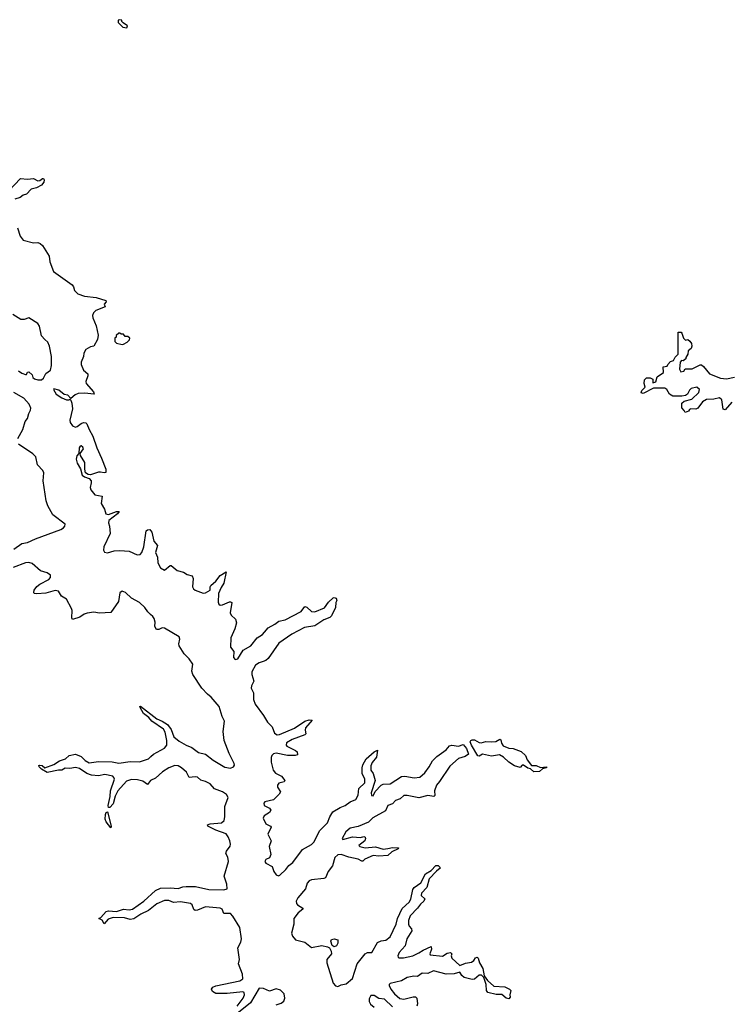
# Model space of a CAD drawing. Extents: x 2710666 to 2828562, y 857017 to 964538.
# Tile 10 of 138: x 2742115 to 2748349, y 864871 to 873510. Entities that reach past the tile are written whole.
import ezdxf

# ---------------------------------------------------------------- set-up
doc = ezdxf.new("R2010")
doc.units = 0

msp = doc.modelspace()

# ---------------------------------------------------------------- linework, layer by layer
at = {"layer": '0CON05XD'}
for points in [[(2743055, 873440), (2743060, 873455), (2743021.7, 873481.7), (2743010, 873495), (2743010, 873505), (2742995, 873510), (2742980, 873505), (2742980, 873485), (2743020, 873445), (2743055, 873440)], [(2742020.7, 872009.3), (2742123, 872117), (2742185, 872111.4), (2742235.8, 872115.8), (2742275, 872096), (2742291.7, 872098.3), (2742315, 872117.5), (2742325, 872117.5), (2742330, 872105), (2742326, 872085), (2742305, 872058.8), (2742262.5, 872035), (2742215, 872022.5), (2742175, 871980), (2742145, 871969.2), (2742119.2, 871950.8), (2742073.3, 871936.7)], [(2742094.5, 871685), (2742119.9, 871609.9), (2742144.2, 871574.2), (2742235, 871552.1), (2742275.5, 871555.5), (2742295, 871547.5), (2742315, 871529.2), (2742372.5, 871435), (2742379.5, 871385), (2742411.8, 871301.8), (2742575, 871184.2), (2742586.9, 871166.9), (2742595.7, 871135), (2742624.7, 871104.7), (2742683.2, 871083.2), (2742785, 871072.9), (2742870, 871045), (2742872.5, 871035), (2742857.5, 871015), (2742865, 870990), (2742782.6, 870957.4), (2742762.7, 870937.3), (2742753.3, 870915), (2742755.5, 870895), (2742786.2, 870825), (2742802.4, 870742.4), (2742798.8, 870705), (2742765, 870645.6), (2742735, 870639.2), (2742694.4, 870615.6), (2742678.8, 870585), (2742676.2, 870555), (2742655, 870506.2), (2742654.1, 870484.1), (2742674.7, 870434.7), (2742712.6, 870402.6), (2742713.6, 870385), (2742694.5, 870335), (2742698.1, 870318.1), (2742763.8, 870245), (2742767.5, 870225), (2742685, 870233.8), (2742628.5, 870231.5), (2742600.5, 870219.5), (2742565, 870187.5), (2742537.5, 870215), (2742505, 870222.5), (2742458.3, 870258.3), (2742415, 870272.5), (2742411.2, 870265), (2742435, 870224.4), (2742485, 870191.4), (2742525, 870173.8), (2742546.2, 870173.8), (2742555, 870180), (2742563, 870173), (2742573.3, 870145), (2742578, 870095), (2742555.8, 869995), (2742558.1, 869975), (2742577.4, 869947.4), (2742605, 869936.2), (2742620, 869940), (2742653.6, 869966.4), (2742675, 869975.4), (2742695, 869972.3), (2742705, 869963.5), (2742724.4, 869914.4), (2742757.8, 869855), (2742792.7, 869752.8), (2742834, 869664), (2742871.9, 869565), (2742871.7, 869538.3), (2742857.3, 869532.7), (2742825, 869540.6), (2742805, 869538.6), (2742735, 869516.4), (2742715, 869518.5), (2742693.1, 869533.1), (2742685.6, 869565), (2742685.3, 869625.3), (2742648.2, 869685), (2742645.8, 869705), (2742676, 869745), (2742669.5, 869759.5), (2742655, 869770), (2742645, 869767.5), (2742635.8, 869754.2), (2742632.5, 869705), (2742615, 869684.3), (2742611, 869655), (2742619.6, 869619.6), (2742649.7, 869569.7), (2742664.4, 869515), (2742685, 869499.5), (2742723.8, 869483.8), (2742741.1, 869465), (2742742.7, 869445), (2742733.4, 869405), (2742739.2, 869385), (2742775, 869340.8), (2742838.3, 869328.3), (2742828.6, 869265), (2742859.6, 869215), (2742869.4, 869175), (2742895, 869169.6), (2742965, 869195.7), (2742986.7, 869195), (2742974, 869175), (2742896.7, 869115), (2742892.9, 869095), (2742902.9, 869065), (2742909.2, 869000.8), (2742852.1, 868885), (2742850.7, 868855), (2742859.3, 868839.3), (2742885, 868833.3), (2742945, 868849.2), (2742995, 868852.8), (2743075, 868846.2), (2743145, 868815.2), (2743172.1, 868817.9), (2743187.8, 868835), (2743203.6, 868885), (2743224.5, 869025), (2743235, 869032.9), (2743255.7, 869035.7), (2743273.2, 869013.2), (2743292.2, 868935), (2743325.4, 868895.4), (2743305.4, 868835), (2743323.2, 868795), (2743328.2, 868745), (2743349.5, 868699.5), (2743385, 868680), (2743435, 868721.2), (2743445, 868721.2), (2743497.3, 868677.3), (2743552.2, 868662.2), (2743585, 868641.2), (2743629.4, 868629.4), (2743637.8, 868607.8), (2743630, 868535), (2743639.2, 868515), (2743655.4, 868505.4), (2743725, 868479.5), (2743745, 868482.2), (2743786.7, 868503.3), (2743785.7, 868535), (2743792.9, 868545), (2743835, 868583.8), (2743875, 868634), (2743925.7, 868665.7), (2743905.3, 868564.7), (2743881.8, 868528.2), (2743860, 868475), (2743855, 868400), (2743860.8, 868380.8), (2743875, 868371.9), (2743895.5, 868374.5), (2743955, 868401.2), (2743965, 868403.3), (2743976.2, 868395), (2743960, 868305), (2743971.4, 868285), (2744009.6, 868249.6), (2744017.9, 868217.9), (2744002, 868165), (2743967.1, 868085), (2743964, 868005), (2743992.5, 867965), (2743990.7, 867915), (2744004.3, 867895), (2744028.1, 867901.9), (2744075, 867978.2), (2744141.5, 868015), (2744199.1, 868085), (2744244.5, 868115), (2744262.5, 868135), (2744295, 868175.4), (2744353.8, 868205), (2744388, 868232), (2744445, 868244.5), (2744583.1, 868316.9), (2744615, 868361.2), (2744635, 868354.2), (2744675, 868317.5), (2744705, 868314.6), (2744789.4, 868350.6), (2744825, 868398.8), (2744865, 868436.2), (2744875, 868441.2), (2744892.5, 868435), (2744896.7, 868415), (2744887.5, 868395), (2744885, 868352.5), (2744850.7, 868279.3), (2744836.4, 868263.6), (2744784.4, 868245.6), (2744705, 868192.3), (2744613.3, 868176.7), (2744501.5, 868118.5), (2744389.1, 868040.8), (2744295, 867904.7), (2744275, 867887.2), (2744252, 867878), (2744215, 867867.8), (2744184.8, 867845.2), (2744151.9, 867788.1), (2744150.6, 867765), (2744170.2, 867705), (2744148, 867665), (2744145.4, 867645), (2744164.7, 867604.7), (2744165.2, 867545), (2744181.2, 867505), (2744254.8, 867405), (2744290.2, 867345), (2744331.2, 867305), (2744350.1, 867250.1), (2744375, 867236.4), (2744395, 867238.8), (2744525.8, 867294.2), (2744615, 867354.4), (2744655, 867368.1), (2744680, 867365), (2744623.3, 867296.7), (2744620, 867275), (2744625.7, 867245), (2744615.8, 867235), (2744504.4, 867195.6), (2744455.5, 867165), (2744453.1, 867145), (2744459.5, 867135), (2744535, 867098.8), (2744550, 867085), (2744550.9, 867059.1), (2744532.7, 867052.7)], [(2742105, 870428.8), (2742135, 870407.5), (2742165, 870396.2), (2742175, 870397.5), (2742185, 870418), (2742195, 870419.2), (2742223.3, 870395), (2742231.7, 870371.7), (2742245, 870359.2), (2742275, 870350.6), (2742305, 870350.6), (2742324.6, 870365.4), (2742345, 870406.2), (2742385, 870433.8), (2742393.1, 870475), (2742393.2, 870555), (2742375.9, 870645.9), (2742360.8, 870680.8), (2742335, 870702.7), (2742305, 870737.1), (2742290.2, 870820.3), (2742273.2, 870843.2), (2742195, 870893.3), (2742155, 870878.8), (2742125, 870880.4), (2742053.7, 870923.7)], [(2743015, 870660), (2743025, 870662.5), (2743058.3, 870681.7), (2743078.3, 870701.7), (2743080, 870715), (2743065, 870730), (2743041.7, 870731.7), (2743025, 870750), (2743005, 870750), (2742995, 870760), (2742985, 870760), (2742961.7, 870738.3), (2742960, 870725), (2742950, 870715), (2742950, 870685), (2742965, 870672.5), (2743015, 870660)], [(2748363.3, 870155), (2748305, 870087.5), (2748285, 870093.3), (2748274, 870175), (2748255, 870192), (2748205, 870180), (2748141.2, 870178.8), (2748104, 870156), (2748065, 870101.2), (2748045, 870093.3), (2748003.3, 870096.7), (2747990, 870090), (2747982.5, 870075), (2747952.5, 870062.5), (2747945, 870080), (2747923.3, 870103.3), (2747924.1, 870145.9), (2747945, 870163.3), (2748010.7, 870179.3), (2748071.9, 870238.1), (2748078.6, 870265), (2748055, 870284.4), (2748006.5, 870273.5), (2747990.3, 870259.7), (2747973.8, 870225), (2747955, 870214), (2747925, 870208), (2747845, 870208), (2747816.7, 870225), (2747792.5, 870265), (2747775, 870278), (2747673.9, 870276.1), (2747585, 870231.2), (2747567.5, 870235), (2747573.9, 870256.1), (2747603.3, 870285), (2747593, 870317), (2747595, 870350), (2747613, 870367), (2747646.4, 870366.4), (2747670, 870355), (2747670, 870325), (2747695, 870332.5), (2747706.7, 870375), (2747762.5, 870415), (2747760, 870465), (2747795, 870470), (2747800, 870485), (2747825, 870510), (2747849.3, 870520.7), (2747865, 870550), (2747890, 870575), (2747891.7, 870768.3), (2747917, 870767), (2747925, 870760), (2747937.5, 870715), (2747955, 870697.5), (2747975, 870702.5), (2747995, 870690), (2748008.3, 870668.3), (2748010, 870645), (2748004.1, 870625.9), (2747980, 870605), (2747977.5, 870575), (2747960, 870545), (2747960, 870535), (2747935, 870517.5), (2747921.7, 870518.3), (2747910, 870505), (2747903.3, 870445), (2747915, 870420), (2747940, 870425), (2747953, 870447), (2748015, 870446.2), (2748085, 870482.5), (2748095, 870482.5), (2748115, 870467.5), (2748165, 870404), (2748262.5, 870365), (2748315, 870359.4), (2748385, 870373.1)], [(2742098.8, 869835), (2742142.7, 869915), (2742162.9, 869985), (2742185, 870012), (2742195.4, 870055), (2742211.2, 870085), (2742211.5, 870101.5), (2742197.8, 870137.8), (2742150.1, 870190.1), (2742065, 870240.3)], [(2742062.5, 868865), (2742135, 868914.3), (2742185, 868924.2), (2742253.8, 868955), (2742475, 869036), (2742498.9, 869051.1), (2742511.4, 869065), (2742514.2, 869085), (2742405, 869166.8), (2742361.3, 869245), (2742348.5, 869288.5), (2742320, 869465), (2742327.2, 869535), (2742316.9, 869555), (2742270, 869605), (2742255.3, 869675), (2742230.3, 869700.3), (2742104.6, 869784.6)], [(2744023.1, 864855), (2744076.5, 864923.5), (2744087.6, 864955), (2744085, 864975.6), (2744071.2, 864981.2), (2743935.4, 864965.4), (2743835, 864967.1), (2743805, 864984), (2743798.8, 865005), (2743809.7, 865020.3), (2743835, 865033.1), (2744045, 865075.9), (2744072, 865095), (2744070.5, 865135), (2744035.3, 865225), (2744043.9, 865265), (2744028.9, 865365), (2744055.4, 865415), (2744060, 865445), (2744045.9, 865545), (2743985, 865644.4), (2743965, 865666.7), (2743905, 865666.2), (2743890, 865705), (2743873.9, 865713.9), (2743745.3, 865724.7), (2743676.2, 865696.2), (2743655, 865693.3), (2743643.1, 865703.1), (2743627.8, 865745), (2743614.6, 865754.6), (2743525, 865770.3), (2743465.5, 865765.5), (2743422, 865782), (2743385, 865782.2), (2743317, 865753), (2743245, 865693.2), (2743177.7, 865662.2), (2743115, 865621.3), (2743085, 865615.4), (2743035, 865629.5), (2742935, 865631.5), (2742891.4, 865618.6), (2742855, 865577.5), (2742840, 865610), (2742810, 865625), (2742828.3, 865631.7), (2742874.7, 865685.3), (2742895, 865690), (2742965, 865686.5), (2743025, 865704.5), (2743075, 865700.8), (2743105, 865705.4), (2743203.5, 865775), (2743305, 865869.5), (2743348.9, 865891.1), (2743435, 865892.9), (2743505, 865886.9), (2743547.1, 865902.9), (2743574.5, 865905.5), (2743656.3, 865903.7), (2743775, 865878.2), (2743905.3, 865874.7), (2743934.6, 865885.4), (2743933.5, 865925), (2743909.8, 865995), (2743948.1, 866125), (2743942.2, 866162.2), (2743922.5, 866195), (2743928.6, 866215), (2743960.9, 866259.2), (2743964.7, 866275), (2743959.7, 866305), (2743945, 866340), (2743925, 866365.4), (2743835, 866399.1), (2743764.3, 866434.3), (2743762.5, 866445), (2743785, 866453.8), (2743885, 866462.3), (2743907.6, 866482.4), (2743914.3, 866515.7), (2743913.7, 866605), (2743942.8, 866685), (2743930.7, 866710.7), (2743893.8, 866733.8), (2743825, 866762), (2743785, 866805.3), (2743745, 866826.4), (2743705, 866838.2), (2743674.7, 866864.7), (2743655, 866868), (2743601.7, 866861.7), (2743577.5, 866907.5), (2743535, 866947.1), (2743505, 866964.3), (2743475, 866965.3), (2743424.1, 866945.9), (2743368.8, 866911.2), (2743305, 866856.2), (2743263.1, 866835), (2743235, 866798), (2743195, 866828.2), (2743149.8, 866839.8), (2743095, 866841.9), (2743052.2, 866827.8), (2742975.5, 866745), (2742952, 866698), (2742935, 866629.2), (2742905, 866598.8), (2742895, 866596.7), (2742891.1, 866615), (2742909.5, 866695), (2742911.3, 866745), (2742945.9, 866845.9), (2742942.2, 866862.2), (2742931.4, 866871.4), (2742863.4, 866886.6), (2742806.2, 866876.2), (2742745, 866881.1), (2742704.2, 866895), (2742638.5, 866938.5), (2742605, 866950), (2742555, 866939.1), (2742515, 866942), (2742485, 866924.4), (2742455, 866924), (2742355, 866904.2), (2742305, 866933.3), (2742285, 866953.3), (2742283.8, 866965), (2742291.2, 866968.8), (2742312.5, 866965), (2742335, 866946.7), (2742415.4, 866974.6), (2742465, 867008.5), (2742515.6, 867024.4), (2742550, 867055), (2742604.3, 867064.3), (2742655, 867045.7), (2742689.8, 867009.8), (2742725, 866990.9), (2742805, 867000.8), (2742925, 866999.2), (2742985, 866987.9), (2743085, 867000.6), (2743165, 866999.5), (2743245, 867024.3), (2743265.9, 867044.1), (2743288.1, 867065), (2743385, 867117.5), (2743405.3, 867145), (2743406.6, 867185), (2743389.9, 867259.9), (2743376.2, 867286.2), (2743275.7, 867355), (2743246.9, 867386.9), (2743202.4, 867422.4), (2743172.5, 867475), (2743170, 867485), (2743175, 867488), (2743318.6, 867375), (2743365.4, 867355.4), (2743412.9, 867325), (2743445, 867282.5), (2743468.2, 867218.2), (2743515, 867179.7), (2743574.4, 867144.4), (2743625, 867123.5), (2743685, 867080.3), (2743746.4, 867066.4), (2743812, 867012), (2743915, 866951.2), (2743965, 866944.1), (2743990, 866955), (2743998.2, 866968.2), (2743996.5, 866985), (2743952.1, 867072.1), (2743909.4, 867185), (2743899.7, 867265), (2743910.6, 867355), (2743892.4, 867395), (2743865.4, 867485), (2743795.2, 867565), (2743761.5, 867591.5), (2743713.7, 867643.7), (2743634.5, 867765), (2743626.2, 867795), (2743632.6, 867855), (2743601.5, 867901.5), (2743558.2, 867945), (2743515, 868015.7), (2743510, 868035), (2743520.2, 868075), (2743514.7, 868095), (2743385, 868170.5), (2743365, 868173.5), (2743335, 868159.6), (2743315, 868160), (2743300, 868185), (2743303.2, 868225), (2743294.8, 868255), (2743284, 868274), (2743262.4, 868292.4), (2743238.4, 868315), (2743213.1, 868353.1), (2743165.2, 868395.2), (2743095, 868434.2), (2743044.4, 868484.4), (2743015, 868496.7), (2742995, 868482.5), (2742983.2, 868405), (2742915, 868309.2), (2742815, 868302.5), (2742765, 868310.3), (2742706.6, 868303.4), (2742681.9, 868295), (2742641.3, 868268.7), (2742577.5, 868247.5), (2742572.3, 868262.3), (2742575.9, 868325), (2742569.4, 868345), (2742526.9, 868426.9), (2742481.8, 868451.8), (2742456.9, 868495), (2742425, 868502.8), (2742345, 868479.2), (2742265, 868471.9), (2742243.3, 868475), (2742238.8, 868485), (2742242.9, 868505), (2742265, 868536.7), (2742291.5, 868558.5), (2742371, 868599), (2742386.5, 868615), (2742385.7, 868635.8), (2742357.5, 868657.5), (2742298.2, 868675), (2742225, 868739.2), (2742195, 868746.2), (2742165, 868744), (2742056.4, 868703.6)], [(2744532.7, 867052.7), (2744465, 867053.8), (2744365, 867073.3), (2744342.5, 867067.5), (2744326.1, 867053.8), (2744320, 867035), (2744319.8, 866995), (2744339.3, 866925), (2744360.3, 866900.3), (2744412.2, 866872.2), (2744442.2, 866835), (2744435, 866822.9), (2744389.4, 866810.6), (2744377.1, 866795), (2744377.7, 866775), (2744403.3, 866735), (2744392.3, 866715), (2744341.8, 866665), (2744265, 866646.7), (2744255.5, 866635), (2744260, 866615), (2744305, 866591.8), (2744318.5, 866575), (2744306.2, 866553.8), (2744259.5, 866525), (2744250.8, 866505), (2744274.8, 866454.7), (2744314, 866435), (2744321.1, 866425), (2744292, 866365), (2744320.5, 866305), (2744304.6, 866255), (2744319.2, 866185), (2744305, 866157.3), (2744275, 866141.9), (2744265.6, 866125), (2744275, 866109.4), (2744329.7, 866079.7), (2744344.6, 866035), (2744365, 866008.1), (2744385, 865998.9), (2744397, 866003), (2744450.9, 866055), (2744475, 866089.7), (2744510.4, 866115), (2744595, 866227.9), (2744675, 866273.9), (2744695.6, 866294.4), (2744749.1, 866395), (2744816.7, 866463.3), (2744836.4, 866515), (2744861.7, 866558.3), (2744925, 866597.5), (2744970, 866615), (2745015, 866647.1), (2745065, 866666.9), (2745085.4, 866705), (2745090, 866765), (2745142.1, 866815), (2745143.1, 866845), (2745119.6, 866895), (2745118.5, 866945), (2745125, 866972), (2745155, 867024.3), (2745225, 867086.2), (2745255, 867100), (2745245, 867040), (2745208.2, 866991.8), (2745196.7, 866963.3), (2745195.5, 866925), (2745215, 866895.8), (2745232.5, 866835), (2745198.9, 866725), (2745202.5, 866702.5), (2745215, 866701.4), (2745232.8, 866737.2), (2745285.6, 866795), (2745305, 866803.8), (2745365, 866805.4), (2745465, 866868.2), (2745495, 866873.2), (2745575, 866856.8), (2745626.3, 866863.7), (2745669.2, 866900.8), (2745706.9, 866953.1), (2745735, 867006.4), (2745773.1, 867045), (2745856.2, 867103.8), (2745885, 867140), (2745905, 867146), (2745963, 867137), (2746005, 867150), (2746035.5, 867115.5), (2746052.5, 867065), (2746024, 867046), (2745963.1, 867026.9), (2745889.8, 866960.3), (2745797.5, 866825), (2745770, 866795), (2745753.3, 866745), (2745755.7, 866704.3), (2745747, 866693), (2745695, 866703.2), (2745615, 866683.1), (2745515, 866702.8), (2745485, 866702.8), (2745453.3, 866675), (2745411.2, 866658.8), (2745385, 866630.7), (2745345.6, 866615), (2745325, 866569.2), (2745212.8, 866507.2), (2745175, 866468.8), (2745085, 866431.2), (2745015, 866417.6), (2744976, 866385), (2744944.4, 866325), (2744948.3, 866318.3), (2745035, 866340.7), (2745105, 866334.5), (2745135, 866343.8), (2745145, 866337.5), (2745148.6, 866325), (2745141.4, 866305), (2745090, 866265), (2745097.5, 866255), (2745146, 866244), (2745235, 866253.1), (2745305, 866233.2), (2745345, 866238.8), (2745385, 866247.5), (2745437.5, 866245), (2745436.2, 866235), (2745380.3, 866209.7), (2745345, 866175.7), (2745265, 866170.3), (2745215, 866176.1), (2745144, 866145), (2745125, 866128), (2745115, 866127.5), (2745084.7, 866144.7), (2745002.5, 866162.5), (2744935, 866186.4), (2744905, 866182.5), (2744880.6, 866159.4), (2744859.5, 866085), (2744820.6, 866035), (2744798.1, 865981.9), (2744782.5, 865975), (2744676, 865964), (2744654.4, 865955), (2744637.5, 865935), (2744623.1, 865885), (2744554.6, 865805), (2744539.5, 865775), (2744542.9, 865755), (2744552.5, 865745), (2744600, 865715), (2744598.8, 865705), (2744556.7, 865673.3), (2744519.2, 865625), (2744519.6, 865575), (2744500.8, 865495), (2744508.3, 865468.3), (2744535, 865437.1), (2744615, 865415.7), (2744675, 865370), (2744765, 865388.2), (2744816.2, 865376.2), (2744832.7, 865365), (2744847.6, 865337.6), (2744850.5, 865315), (2744809.2, 865265), (2744810, 865235), (2744866, 865055), (2744885, 865031.6), (2744905, 865025.8), (2744935, 865042.4), (2744978.5, 865051.5), (2745033.1, 865096.9), (2745075.3, 865224.7), (2745145.3, 865314.7), (2745165, 865325.5), (2745205, 865325.6), (2745255, 865414.5), (2745285, 865428.5), (2745326.4, 865433.7), (2745366.1, 865463.9), (2745418.2, 865575), (2745428.4, 865625), (2745469, 865711), (2745533, 865767), (2745545.2, 865794.8), (2745562.7, 865877.3), (2745576.9, 865895), (2745634.7, 865935.3), (2745675, 866014.3), (2745725.5, 866044.5), (2745765, 866088.8), (2745785, 866088), (2745800, 866075), (2745803.3, 866065), (2745770.6, 866039.4), (2745708, 865972), (2745687.5, 865895), (2745640.9, 865845), (2745638.1, 865825), (2745668, 865795), (2745661.1, 865775), (2745630.3, 865749.7), (2745605.9, 865714.1), (2745541.8, 865648.2), (2745526.2, 865606.2), (2745525.3, 865575.3), (2745530.9, 865555), (2745552.4, 865532.4), (2745554.1, 865514.1), (2745511.2, 865445), (2745496.4, 865385), (2745444.4, 865325.6), (2745431.5, 865295), (2745434.3, 865285), (2745445, 865278.2), (2745481.9, 865278.1), (2745565, 865296.1), (2745615, 865322.9), (2745653.3, 865346.7), (2745725, 865376.7), (2745727.3, 865355), (2745712.2, 865315), (2745714.6, 865304.6), (2745825, 865292.8), (2745865, 865319.2), (2745895, 865324.2), (2745905.6, 865315), (2745900.5, 865295), (2745904.5, 865275), (2745975, 865211.9), (2746025, 865232.7), (2746079.3, 865240.7), (2746099.5, 865255), (2746115, 865280), (2746127.5, 865285), (2746136.9, 865276.9), (2746149.1, 865235), (2746176.5, 865185), (2746190.7, 865120.7), (2746219.1, 865079.1), (2746275, 865028.6), (2746370, 865025), (2746412.5, 865005), (2746423, 864993), (2746413.3, 864955), (2746416.4, 864933.6), (2746405, 864917.5), (2746383.3, 864925), (2746345, 864956.2), (2746295, 864955.7), (2746221.2, 864975), (2746210.9, 864990.9), (2746205.8, 865045), (2746187.5, 865107.5), (2746167.5, 865127.5), (2746145, 865125.7), (2746105, 865090), (2746085, 865087.5), (2746015, 865106.5), (2745993.5, 865123.5), (2745975, 865154), (2745925, 865138.2), (2745855, 865135.9), (2745745, 865165.3), (2745695, 865141.4), (2745645, 865142.9), (2745605, 865114.7), (2745572.5, 865117.5), (2745515, 865107.1), (2745465, 865077.5), (2745365.6, 865054.4), (2745356, 865045), (2745355.8, 865035), (2745371.8, 865005), (2745401.7, 864961.7), (2745451.1, 864921.1), (2745485, 864915.5), (2745567.6, 864937.6), (2745586.7, 864935), (2745598.8, 864925), (2745604.4, 864875), (2745600, 864855)], [(2746625, 866910), (2746595, 866937.5), (2746573, 866943), (2746535, 866970), (2746521.7, 866968.3), (2746505, 866950), (2746455, 866963.3), (2746405, 866994), (2746359.6, 867039.6), (2746325, 867060), (2746255, 867048.9), (2746175.7, 867064.3), (2746145, 867049.2), (2746135, 867052), (2746078, 867145), (2746068, 867175), (2746071.2, 867185), (2746085, 867192), (2746105, 867192), (2746145, 867167.1), (2746164.2, 867164.2), (2746205.5, 867175.5), (2746255, 867172.9), (2746291.9, 867178.1), (2746327.5, 867197.5), (2746335, 867192.5), (2746341.3, 867161.3), (2746355, 867140), (2746405, 867118), (2746445, 867116.2), (2746515, 867088.8), (2746551.2, 867055), (2746567.1, 867017.1), (2746605, 866967.5), (2746646.1, 866966.1), (2746685, 866950), (2746737.5, 866955), (2746737.5, 866945), (2746701.7, 866938.3), (2746675, 866913.3), (2746625, 866910)], [(2742915, 866420), (2742875, 866471.2), (2742864.4, 866495), (2742866.4, 866536.4), (2742874.2, 866555), (2742885, 866560), (2742916.7, 866435), (2742915, 866420)], [(2744875, 865375.4), (2744857.1, 865387.1), (2744843.4, 865423.4), (2744851.5, 865438.5), (2744875, 865444.5), (2744906, 865436), (2744907.3, 865407.3), (2744895, 865382.7), (2744875, 865375.4)], [(2744365, 864865.5), (2744408.1, 864881.9), (2744431.9, 864898.1), (2744440.9, 864925), (2744435, 864964), (2744402.2, 864995), (2744365, 865008), (2744305, 864986.5), (2744255, 865009.7), (2744215, 865011.5), (2744140, 864885), (2744035, 864798.9)], [(2745385, 864847.7), (2745315, 864914.6), (2745265, 864922.7), (2745225, 864949.1), (2745195, 864947.7), (2745181.8, 864918.3), (2745179.6, 864895), (2745192.3, 864872.3), (2745226, 864845)]]:
    msp.add_lwpolyline(points, dxfattribs=at)

doc.saveas('drawing.dxf')
